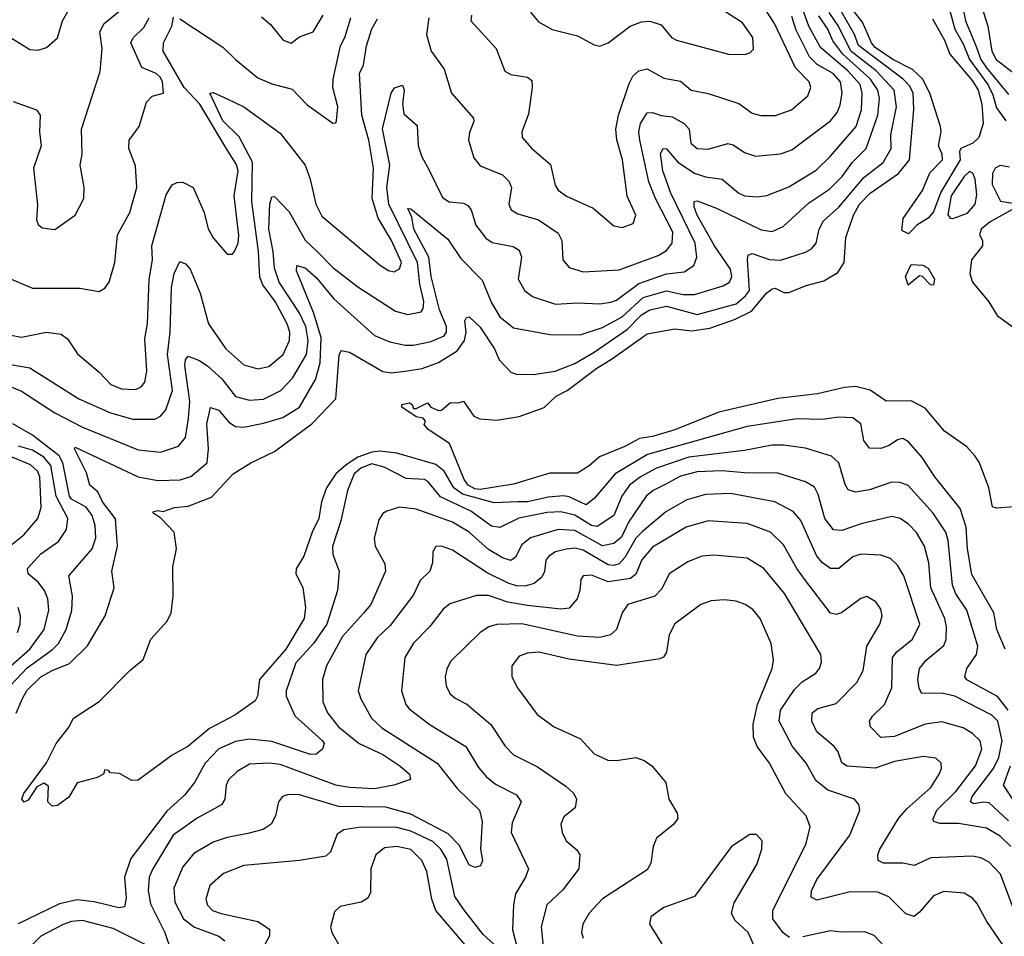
# Model space of a CAD drawing. Extents: x 1308313 to 1441400, y 959662 to 1036319.
# Tile 239 of 256: x 1332289 to 1335830, y 1021562 to 1024859. Entities that reach past the tile are written whole.
import ezdxf

# ---------------------------------------------------------------- set-up
doc = ezdxf.new("R2010")
doc.units = 0

msp = doc.modelspace()

# ---------------------------------------------------------------- linework, layer by layer
at = {"layer": '0CON10XD'}
for points in [[(1334125.6, 1024885.6), (1334155, 1024850.8), (1334203.8, 1024823.8), (1334295, 1024801.1), (1334355, 1024768), (1334375, 1024764), (1334405, 1024775.8), (1334484.2, 1024835), (1334525, 1024850.7), (1334555, 1024853.8), (1334595, 1024840), (1334632.9, 1024795), (1334651.2, 1024785), (1334837.5, 1024735), (1334896.4, 1024733.6), (1334915, 1024740), (1334927.2, 1024752.8), (1334925.4, 1024795), (1334887.9, 1024847.9), (1334595, 1025038.1)], [(1332166, 1023575), (1332295, 1023523.1), (1332414.7, 1023444.7), (1332515, 1023393), (1332715, 1023311.8), (1332795, 1023303.5), (1332859.2, 1023325), (1332885, 1023355.8), (1332896.3, 1023423.7), (1332900.4, 1023485), (1332882.4, 1023615), (1332885.3, 1023634.7), (1332895, 1023648.1), (1332935, 1023633.4), (1332965, 1023612.2), (1333015, 1023566.5), (1333065, 1023502.9), (1333115, 1023489.7), (1333165, 1023493.6), (1333227.5, 1023525), (1333270.1, 1023569.9), (1333319.5, 1023655), (1333326.6, 1023705), (1333317.1, 1023755), (1333293.7, 1023805), (1333222.3, 1023915), (1333204.7, 1023964.7), (1333200.7, 1024025), (1333184.9, 1024105), (1333188.3, 1024195), (1333195, 1024222), (1333205, 1024223.1), (1333257.3, 1024167.3), (1333315, 1024066.2), (1333361.5, 1024021.5), (1333415, 1023967.2), (1333505, 1023898.4), (1333640.6, 1023810.6), (1333685, 1023798), (1333732, 1023808), (1333739.6, 1023820.4), (1333741.7, 1023845), (1333727.5, 1023907.5), (1333719.8, 1023985), (1333616.4, 1024195), (1333608.4, 1024255), (1333619.2, 1024335), (1333593.4, 1024466.6), (1333624.5, 1024595), (1333636.4, 1024613.6), (1333665, 1024623.3), (1333671.5, 1024605), (1333665.4, 1024555), (1333670.5, 1024520.5), (1333718.1, 1024478.1), (1333722, 1024405), (1333734.6, 1024365), (1333760.1, 1024320.1), (1333808.9, 1024218.9), (1333833.7, 1024203.7), (1333885, 1024198.8), (1333900.2, 1024190.2), (1333911.8, 1024175), (1333929.6, 1024119.6), (1333965, 1024072.7), (1333987.4, 1024057.4), (1334062.9, 1024042.9), (1334085, 1024029.4), (1334092.7, 1024005), (1334081.6, 1023925), (1334105, 1023883.3), (1334135, 1023861.5), (1334215.8, 1023835.8), (1334295, 1023840.5), (1334375, 1023836.8), (1334415, 1023842.1), (1334435, 1023850.3), (1334515, 1023909.5), (1334614.8, 1023944.8), (1334678.5, 1023951.5), (1334713.2, 1023975), (1334724.3, 1024005), (1334717.4, 1024055), (1334630.2, 1024235), (1334601.4, 1024315), (1334592.8, 1024377.2), (1334602.9, 1024395), (1334615, 1024394.2), (1334655, 1024346.5), (1334715, 1024307.1), (1334755, 1024293.8), (1334815.2, 1024285.2), (1334875, 1024234.6), (1334895, 1024225.4), (1334942.1, 1024222.1), (1334975, 1024226.7), (1335055, 1024257.6), (1335153.1, 1024316.9), (1335203.6, 1024366.4), (1335296.4, 1024475), (1335316.5, 1024535), (1335318.2, 1024595), (1335311.5, 1024625), (1335266.6, 1024675), (1335168.5, 1024758.5), (1335126.7, 1024835), (1335097.6, 1024915)], [(1335865, 1023106.2), (1335801.2, 1023101.2), (1335787, 1023107), (1335773.9, 1023175), (1335740, 1023265), (1335725, 1023288.6), (1335695, 1023322.9), (1335615, 1023378.6), (1335545, 1023460.9), (1335495, 1023487.3), (1335405, 1023486.7), (1335346.7, 1023526.7), (1335295, 1023539.5), (1335255, 1023536.2), (1335157.5, 1023512.5), (1335015, 1023495.6), (1334803.4, 1023446.6), (1334645, 1023383.1), (1334565, 1023359.6), (1334517.7, 1023352.3), (1334465, 1023323.7), (1334373.7, 1023286.3), (1334336.1, 1023253.9), (1334295, 1023227.5), (1334195, 1023227.9), (1334065, 1023188.6), (1333945, 1023168.8), (1333925, 1023170.9), (1333901.7, 1023185), (1333886.7, 1023205), (1333834.5, 1023334.5), (1333757.5, 1023385), (1333743, 1023403), (1333747.5, 1023415), (1333740, 1023425), (1333715, 1023430), (1333663.3, 1023465), (1333663.3, 1023475), (1333690.5, 1023480.5), (1333700, 1023475), (1333705, 1023460), (1333715, 1023460), (1333755, 1023480), (1333767.5, 1023465), (1333795, 1023452.5), (1333806.1, 1023453.9), (1333838.3, 1023481.7), (1333865, 1023480), (1333885, 1023486.7), (1333922.2, 1023432.2), (1333943.3, 1023423.3), (1334005, 1023418.5), (1334085, 1023431.3), (1334175, 1023463.3), (1334218, 1023505), (1334258, 1023525), (1334363.8, 1023605), (1334420.1, 1023639.9), (1334545, 1023729.2), (1334645, 1023746.2), (1334705, 1023739.7), (1334770.3, 1023749.7), (1334859.3, 1023780.7), (1334919.9, 1023810.1), (1334975, 1023876.2), (1334995, 1023891.1), (1335005, 1023892.7), (1335037.1, 1023877.1), (1335055, 1023877.5), (1335117.2, 1023902.8), (1335180.6, 1023919.4), (1335230.9, 1023949.1), (1335253.9, 1023985), (1335259.6, 1024075), (1335287.2, 1024155), (1335309.2, 1024195), (1335346.7, 1024235), (1335449.6, 1024305), (1335488.4, 1024355), (1335504.1, 1024535.9), (1335501.6, 1024595), (1335489.5, 1024619.5), (1335466.4, 1024645), (1335305, 1024765.6), (1335290.3, 1024805), (1335229, 1024915)], [(1333912.9, 1024875), (1333911.5, 1024855), (1334002.7, 1024755), (1334033.9, 1024673.9), (1334055, 1024661.5), (1334115, 1024651.8), (1334130.2, 1024640.2), (1334132.1, 1024615), (1334118.7, 1024518.7), (1334094.5, 1024455), (1334095.5, 1024435), (1334130, 1024395), (1334198, 1024338), (1334214, 1024264), (1334225, 1024245.6), (1334255, 1024223.8), (1334351.1, 1024181.1), (1334425, 1024117.5), (1334455, 1024111.1), (1334494.4, 1024125.6), (1334504.4, 1024155), (1334473.4, 1024223.4), (1334456.8, 1024355), (1334436.1, 1024426.1), (1334432.5, 1024465), (1334442.4, 1024515), (1334480.5, 1024629.5), (1334494.1, 1024655), (1334515, 1024674.6), (1334545, 1024681.8), (1334605, 1024648), (1334665, 1024637.1), (1334704, 1024605), (1334765, 1024593.2), (1334875, 1024557.1), (1334922.5, 1024522.5), (1334954.1, 1024514.1), (1335006.5, 1024513.5), (1335064.3, 1024535), (1335122.7, 1024585), (1335133.9, 1024615), (1335127.3, 1024635), (1335078.4, 1024685), (1335003.6, 1024845), (1334952.9, 1024922.9)], [(1335675.6, 1024925.6), (1335690.5, 1024855), (1335728.3, 1024761.7), (1335744.9, 1024715), (1335765, 1024686.1), (1335845, 1024589.5)], [(1335739.3, 1024935), (1335770.2, 1024835), (1335784.9, 1024745), (1335800.5, 1024715), (1335894, 1024644)], [(1332255.2, 1024795.2), (1332325, 1024751.5), (1332355, 1024749.5), (1332385, 1024758.9), (1332425, 1024794), (1332443.1, 1024855), (1332462, 1024888)], [(1332265, 1024564.6), (1332348.8, 1024535), (1332362.2, 1024515), (1332360, 1024455), (1332365.7, 1024405), (1332338.1, 1024325), (1332353.2, 1024193.2), (1332348.8, 1024138.8), (1332355, 1024122.5), (1332369.5, 1024109.5), (1332415, 1024104), (1332488.6, 1024155), (1332518.9, 1024215), (1332520.6, 1024255), (1332505.7, 1024335), (1332513.3, 1024375), (1332510.5, 1024465), (1332578, 1024672), (1332584.7, 1024755), (1332576.6, 1024815), (1332592.5, 1024845), (1332645, 1024888.4)], [(1332275.8, 1022364.2), (1332297.6, 1022415), (1332314.2, 1022445.8), (1332364.7, 1022495), (1332405, 1022518.3), (1332467.4, 1022542.6), (1332532.9, 1022607.1), (1332595.7, 1022715), (1332628.5, 1022815), (1332620, 1022875), (1332640.6, 1022965), (1332633.3, 1023063.3), (1332586.1, 1023125), (1332569.9, 1023159.9), (1332541.4, 1023185), (1332528.6, 1023228.6), (1332485.8, 1023315), (1332488.3, 1023321.7), (1332715, 1023214.3), (1332785, 1023201.1), (1332865.8, 1023204.2), (1332904.6, 1023215.4), (1332962.5, 1023265), (1332967.5, 1023315), (1332961.6, 1023405), (1332975, 1023464), (1333005, 1023454.7), (1333041.1, 1023411.1), (1333065, 1023395.2), (1333095, 1023393), (1333165, 1023406.9), (1333235, 1023427.6), (1333294.6, 1023465), (1333352.3, 1023565), (1333369.7, 1023625), (1333372.9, 1023715), (1333344.9, 1023804.9), (1333284.6, 1023955), (1333285.8, 1023974.2), (1333315, 1023965.9), (1333355, 1023931.1), (1333418.2, 1023855), (1333565, 1023722.5), (1333620.1, 1023700.1), (1333675, 1023688.1), (1333705, 1023688.1), (1333768.8, 1023701.2), (1333815, 1023721.2), (1333823.5, 1023735), (1333823.2, 1023755), (1333798.5, 1023815), (1333768.2, 1023935), (1333759.5, 1024005), (1333706.4, 1024105), (1333698.5, 1024148.5), (1333685, 1024180), (1333695, 1024178), (1333828.8, 1024068.8), (1333875, 1024000.3), (1333951.9, 1023921.9), (1333985, 1023840), (1334015, 1023790.4), (1334065, 1023750.9), (1334195, 1023726.4), (1334304, 1023725), (1334385, 1023751.7), (1334455, 1023790.4), (1334530.9, 1023859.1), (1334615, 1023883.7), (1334675, 1023870.8), (1334715, 1023870.8), (1334818.5, 1023901.5), (1334841.5, 1023915), (1334850, 1023935), (1334845, 1023961.5), (1334787.1, 1024045), (1334725.2, 1024155), (1334714.8, 1024185.2), (1334714.7, 1024205.3), (1334725, 1024206.7), (1334795, 1024180.7), (1334955, 1024102.9), (1334995, 1024097.2), (1335034.4, 1024115), (1335125, 1024199.2), (1335201.2, 1024248.8), (1335246.7, 1024295), (1335283.4, 1024346.5), (1335332.7, 1024395), (1335375.2, 1024515), (1335381, 1024575), (1335374.3, 1024605.7), (1335348.7, 1024645), (1335248.5, 1024735), (1335212.5, 1024782.5), (1335195.3, 1024825), (1335162.7, 1024872.7)], [(1335832.3, 1022595), (1335802.9, 1022665), (1335791.6, 1022725), (1335713.4, 1022863.4), (1335696.7, 1022955), (1335692.9, 1023032.9), (1335671.1, 1023101.1), (1335580, 1023215), (1335534.5, 1023284.5), (1335485, 1023340.6), (1335465, 1023352.5), (1335445, 1023347.9), (1335415, 1023327.5), (1335385, 1023316.2), (1335345, 1023318.1), (1335324.6, 1023345), (1335313.1, 1023405), (1335285, 1023427.1), (1335235, 1023428.8), (1335175, 1023420.3), (1335085, 1023423), (1334905, 1023396), (1334546.8, 1023295), (1334429.7, 1023225), (1334355, 1023136.8), (1334325.7, 1023114.3), (1334265, 1023142.4), (1334245, 1023145.9), (1334189.1, 1023140.9), (1334115, 1023124.6), (1334080, 1023125), (1333995, 1023121), (1333881.6, 1023151.6), (1333849.9, 1023175), (1333814.6, 1023234.6), (1333785, 1023259.1), (1333645, 1023299.4), (1333585, 1023306.5), (1333555, 1023303.7), (1333505, 1023285.1), (1333462.4, 1023257.6), (1333425.5, 1023225), (1333392.1, 1023175), (1333374.5, 1023125), (1333364.8, 1023065), (1333340.4, 1023015), (1333310.9, 1022929.1), (1333283.5, 1022883.5), (1333281.4, 1022865), (1333306.3, 1022816.3), (1333316.2, 1022745), (1333312.1, 1022705), (1333245.6, 1022595), (1333150.8, 1022485), (1333144.4, 1022425), (1333135, 1022409.2), (1333062.8, 1022357.2), (1332971.1, 1022308.9), (1332893.1, 1022245), (1332837.1, 1022212.9), (1332715, 1022123.3), (1332692, 1022122), (1332647, 1022147), (1332615, 1022150), (1332608.3, 1022158.3), (1332595, 1022160), (1332590, 1022145), (1332567, 1022133), (1332495.7, 1022114.3), (1332465, 1022062.5), (1332425, 1022032.5), (1332405, 1022030), (1332390, 1022045), (1332391.7, 1022101.7), (1332375, 1022112.5), (1332350.5, 1022099.5), (1332319.1, 1022050.9), (1332305, 1022043.8), (1332296, 1022055), (1332303.5, 1022075), (1332385, 1022186.2), (1332420, 1022255), (1332466.2, 1022315), (1332481.2, 1022345), (1332574.2, 1022405.8), (1332685, 1022517.5), (1332733, 1022557), (1332760.8, 1022630.8), (1332818.6, 1022695), (1332833.1, 1022725), (1332840, 1022785), (1332839.5, 1022890.5), (1332852, 1022955), (1332844.3, 1023015), (1332795.9, 1023065.9), (1332767.5, 1023085), (1332770.7, 1023089.3), (1332785, 1023093.3), (1332805, 1023089.2), (1332845.7, 1023104.3), (1332895, 1023109.5), (1332978.3, 1023141.7), (1333056, 1023225), (1333120, 1023265), (1333205, 1023306), (1333339.6, 1023405), (1333425.9, 1023495), (1333437.8, 1023652.2), (1333445, 1023668.6), (1333475, 1023662.5), (1333595, 1023593.2), (1333625, 1023588.4), (1333675, 1023594.8), (1333735.7, 1023604.3), (1333795, 1023625.6), (1333861.8, 1023668.2), (1333888.3, 1023705), (1333894.8, 1023735), (1333889.5, 1023775), (1333895, 1023787.5), (1333905, 1023790), (1333945, 1023752.5), (1333995.7, 1023675), (1334012.7, 1023635), (1334055, 1023590.9), (1334075, 1023583.9), (1334135, 1023582.4), (1334214.2, 1023595), (1334285, 1023621.6), (1334355, 1023662.5), (1334474.6, 1023745.4), (1334525, 1023797.2), (1334555, 1023814.5), (1334615, 1023828.4), (1334725, 1023798.4), (1334865, 1023836.5), (1334899.2, 1023865), (1334913.1, 1023885), (1334906.5, 1023995), (1334908.8, 1024011.2), (1334922.7, 1024017.3), (1334985, 1023996.5), (1335025, 1023993.9), (1335115, 1024022.7), (1335136.5, 1024035), (1335153.6, 1024055), (1335163.5, 1024105), (1335179.3, 1024135), (1335235, 1024184.8), (1335325, 1024291.1), (1335393.8, 1024345), (1335422.5, 1024395), (1335421.9, 1024445), (1335441.9, 1024545), (1335434, 1024605), (1335369, 1024675), (1335277.5, 1024745), (1335233.6, 1024835), (1335199.4, 1024885)], [(1333158.6, 1024868.6), (1333191.1, 1024841.1), (1333235.7, 1024785), (1333265, 1024774.5), (1333295, 1024796.5), (1333344.4, 1024815), (1333380.3, 1024875)], [(1335571.8, 1024861.8), (1335614.5, 1024784.5), (1335634.2, 1024735), (1335715, 1024638.6), (1335735.5, 1024605), (1335748.8, 1024555), (1335753.8, 1024485), (1335738, 1024435), (1335716, 1024414), (1335673.5, 1024395), (1335668.1, 1024385), (1335670.3, 1024355), (1335601.7, 1024238.3), (1335575, 1024167.9), (1335555.5, 1024145), (1335515, 1024120), (1335495, 1024098.1), (1335485, 1024088.9), (1335460.6, 1024100.6), (1335466.4, 1024143.6), (1335535.8, 1024244.2), (1335562.2, 1024307.8), (1335607.3, 1024355), (1335606.5, 1024375), (1335592.7, 1024405), (1335602.7, 1024455), (1335599.6, 1024475), (1335561.2, 1024595), (1335535.6, 1024645.6), (1335500, 1024680), (1335428.8, 1024715), (1335365, 1024759.1), (1335352.1, 1024775), (1335319.8, 1024849.8), (1335283.8, 1024895)], [(1335632.7, 1024895), (1335651.1, 1024825), (1335682, 1024772), (1335704.3, 1024715), (1335770.5, 1024625), (1335788.7, 1024588.7), (1335802, 1024542), (1335834.6, 1024494.6)], [(1332206.4, 1023946.4), (1332335, 1023892.7), (1332505, 1023892.7), (1332575, 1023880.6), (1332595, 1023892.5), (1332610.6, 1023915), (1332631.2, 1023985), (1332640.7, 1024085), (1332685.2, 1024164.8), (1332709.6, 1024255), (1332705, 1024332.5), (1332680.8, 1024395), (1332682.1, 1024425), (1332718.5, 1024475), (1332745, 1024562.5), (1332765, 1024584.2), (1332806.2, 1024595), (1332802.5, 1024635), (1332795, 1024650.6), (1332778.9, 1024665), (1332727.3, 1024687.3), (1332688.2, 1024775), (1332696.6, 1024793.4), (1332735, 1024830.5), (1332753.7, 1024865)], [(1332251.2, 1023725), (1332295, 1023716.8), (1332384.7, 1023734.7), (1332437.7, 1023727.7), (1332460.9, 1023710.9), (1332496.5, 1023656.5), (1332575, 1023590.6), (1332616.3, 1023546.3), (1332655, 1023530.8), (1332705, 1023529.1), (1332725, 1023537.9), (1332739.2, 1023555), (1332746.4, 1023595), (1332738.1, 1023711.9), (1332747.8, 1023765), (1332754.7, 1023924.7), (1332765.7, 1023995), (1332764.3, 1024045.7), (1332815, 1024229.2), (1332837.1, 1024265), (1332855, 1024273.6), (1332875, 1024274.5), (1332912.9, 1024255), (1332951.8, 1024165), (1332966.7, 1024106.7), (1332985, 1024074), (1333035, 1024015.8), (1333054.4, 1024015.6), (1333061.1, 1024025), (1333073.8, 1024055), (1333077.3, 1024082.7), (1333060, 1024225), (1333074, 1024315), (1333068.3, 1024338.3), (1333035, 1024390.8), (1332937, 1024555), (1332879.6, 1024615), (1332805.2, 1024745), (1332805.9, 1024775), (1332836, 1024835), (1332841.8, 1024868.2)], [(1332255, 1023618.6), (1332325, 1023606.9), (1332501.8, 1023495), (1332615, 1023445.2), (1332695, 1023421.4), (1332775, 1023422.2), (1332795, 1023433.1), (1332814, 1023456), (1332838.3, 1023525), (1332820.2, 1023655), (1332829.4, 1023735), (1332834.8, 1023895), (1332844.3, 1023945.7), (1332865, 1023989.2), (1332885, 1023980.6), (1332901.9, 1023961.9), (1332937.2, 1023875), (1332968.2, 1023765), (1333029.6, 1023675), (1333095, 1023617.5), (1333145, 1023603.3), (1333185, 1023611.3), (1333235.8, 1023655), (1333258.4, 1023705), (1333260, 1023735), (1333250.8, 1023765), (1333207.4, 1023845), (1333162.8, 1023905), (1333152.5, 1023932.5), (1333147, 1024025), (1333123.2, 1024205), (1333126.1, 1024346.1), (1333077.5, 1024437.5), (1333018.8, 1024495), (1332972.2, 1024595), (1332985, 1024597.1), (1333034.2, 1024574.2), (1333095, 1024545.4), (1333225, 1024450), (1333314.7, 1024335), (1333333.5, 1024285), (1333354.2, 1024195), (1333375, 1024152.1), (1333586.7, 1023975), (1333615, 1023956.5), (1333635, 1023951.5), (1333655, 1023963.1), (1333661.3, 1023985), (1333625.2, 1024065), (1333577.8, 1024145), (1333555.8, 1024215), (1333561.1, 1024325), (1333544.3, 1024425), (1333519.1, 1024515), (1333511, 1024665), (1333524.8, 1024695.2), (1333535.7, 1024765), (1333555, 1024825.6), (1333575, 1024862.2)], [(1332865, 1024862.2), (1333019.6, 1024759.6), (1333064.4, 1024715), (1333145, 1024650), (1333195, 1024627.5), (1333268.8, 1024608.8), (1333322.9, 1024552.9), (1333415, 1024486.2), (1333425, 1024487.5), (1333428, 1024495), (1333432.5, 1024545), (1333415.3, 1024615.3), (1333415.9, 1024645), (1333441.9, 1024765), (1333457.9, 1024795), (1333479.3, 1024865)], [(1333759.6, 1024865), (1333751.8, 1024805), (1333768.1, 1024745), (1333815, 1024681.2), (1333841.8, 1024595), (1333920.6, 1024505), (1333922.3, 1024492.3), (1333906.7, 1024453.3), (1333902.7, 1024425), (1333921.5, 1024361.5), (1333945, 1024333.5), (1334025, 1024300.9), (1334047.7, 1024277.7), (1334056.8, 1024255), (1334047.5, 1024195), (1334055.6, 1024175), (1334080.6, 1024160.6), (1334155, 1024138.9), (1334225, 1024090.6), (1334237.9, 1024065), (1334242.5, 1023995), (1334265, 1023966.9), (1334315, 1023951.2), (1334445, 1023959.4), (1334585, 1024010), (1334615, 1024028.5), (1334635.2, 1024054.8), (1334637.6, 1024095), (1334575.1, 1024215.1), (1334551, 1024275), (1334518.3, 1024425), (1334515.6, 1024455), (1334521.1, 1024485), (1334545, 1024523.5), (1334565, 1024524.6), (1334595, 1024513.5), (1334635, 1024509.6), (1334678.6, 1024485), (1334696.2, 1024465), (1334702.5, 1024415), (1334725, 1024395.3), (1334765, 1024392.9), (1334835, 1024413.9), (1334855, 1024408.5), (1334895, 1024380.8), (1334935, 1024367.5), (1335025, 1024376), (1335065, 1024390), (1335204.6, 1024495), (1335228.2, 1024525), (1335238.8, 1024551.2), (1335246.1, 1024596.1), (1335240.2, 1024635), (1335214.3, 1024665), (1335157, 1024697), (1335128.5, 1024725), (1335080.8, 1024820.8), (1335065, 1024870.3)], [(1335645, 1024143.3), (1335696.8, 1024163.2), (1335725.4, 1024194.6), (1335731, 1024229), (1335724.6, 1024285), (1335716.1, 1024306.1), (1335705, 1024312.2), (1335685, 1024294.8), (1335638.6, 1024225), (1335627, 1024157), (1335634.8, 1024144.8), (1335645, 1024143.3)], [(1335848.6, 1024328.6), (1335815, 1024334), (1335797, 1024325), (1335786.9, 1024305), (1335785.7, 1024265.7), (1335816.4, 1024206.4), (1335875.8, 1024195.8)], [(1335876, 1024185), (1335778.8, 1024131.2), (1335746.5, 1024105), (1335740.8, 1024085), (1335751.2, 1024065), (1335751.2, 1024045), (1335711.4, 1023995), (1335705.6, 1023945), (1335715.6, 1023915), (1335774.1, 1023844.1), (1335803.8, 1023795), (1335857.7, 1023755)], [(1335483.3, 1023903.3), (1335474.5, 1023935), (1335495, 1023977.6), (1335536.1, 1023976.1), (1335555.3, 1023965.3), (1335578.9, 1023925), (1335575, 1023904.3), (1335564.5, 1023904.5), (1335535.5, 1023935.5), (1335525, 1023936.9), (1335483.3, 1023903.3)], [(1332255, 1022463.9), (1332315, 1022526.9), (1332406.7, 1022593.3), (1332427.6, 1022615), (1332456.3, 1022665), (1332476.2, 1022733.8), (1332478.6, 1022785), (1332465, 1022858.8), (1332549.2, 1022955), (1332562.1, 1022995), (1332559.9, 1023039.9), (1332548.7, 1023075), (1332527.1, 1023105), (1332475, 1023134.2), (1332467.4, 1023145), (1332444, 1023265), (1332430.3, 1023290.3), (1332335, 1023364.5), (1332263.6, 1023405)], [(1332245, 1022524.2), (1332325, 1022594.8), (1332376.5, 1022665), (1332393.8, 1022735), (1332389.5, 1022775), (1332378.2, 1022805), (1332355.3, 1022835), (1332319.1, 1022865), (1332317.1, 1022885), (1332365, 1022937.8), (1332428.3, 1022981.7), (1332456.5, 1023025), (1332461.8, 1023065), (1332419.2, 1023145), (1332400.6, 1023255), (1332375.5, 1023285), (1332335, 1023310.9), (1332284, 1023325)], [(1335843.6, 1022375), (1335805, 1022423.8), (1335695, 1022484.7), (1335687.1, 1022495), (1335695.3, 1022525), (1335729.4, 1022575), (1335734.7, 1022605), (1335694.3, 1022735), (1335655, 1022793.8), (1335643, 1022825), (1335627.4, 1022985), (1335618.9, 1023015), (1335573.6, 1023083.6), (1335483.8, 1023183.8), (1335455, 1023193.9), (1335425, 1023195.4), (1335345, 1023168.2), (1335295, 1023159.2), (1335268.2, 1023168.2), (1335256.8, 1023186.8), (1335234.3, 1023264.3), (1335208.5, 1023288.5), (1335115, 1023318), (1335035, 1023328.9), (1334995, 1023328.3), (1334895, 1023309.4), (1334695, 1023284.9), (1334578.5, 1023245), (1334521.2, 1023215), (1334481.1, 1023185), (1334454.1, 1023145), (1334424.9, 1023075.1), (1334365, 1023036.3), (1334345, 1023039.7), (1334285, 1023076.5), (1334235, 1023088.7), (1334185, 1023085.8), (1334083.8, 1023066.2), (1334015, 1023031.9), (1333985, 1023036.5), (1333946.2, 1023066.2), (1333910.7, 1023090.7), (1333802.4, 1023142.4), (1333758.8, 1023195), (1333744.3, 1023204.3), (1333678.1, 1023208.1), (1333599, 1023249), (1333555, 1023261.4), (1333515.2, 1023245), (1333492.1, 1023225), (1333467.4, 1023165), (1333443.6, 1023056.4), (1333414, 1022964), (1333414.6, 1022935), (1333438.1, 1022875), (1333431.8, 1022805), (1333393.2, 1022685), (1333345.6, 1022614.4), (1333282, 1022545), (1333246.9, 1022445), (1333247.2, 1022425), (1333277.9, 1022355), (1333377.1, 1022265), (1333383.5, 1022255), (1333377.1, 1022235), (1333355, 1022216.5), (1333335, 1022216), (1333195, 1022262.8), (1333115, 1022270.9), (1333065, 1022262.3), (1333005, 1022235.7), (1332955.2, 1022185), (1332917.3, 1022115), (1332881, 1022069), (1332817.7, 1022012.3), (1332688.5, 1021841.5), (1332666.1, 1021775), (1332671, 1021699), (1332665, 1021667.5), (1332645, 1021663.6), (1332556.1, 1021686.1), (1332495, 1021693.5), (1332431.3, 1021678.7), (1332282.9, 1021607.1)], [(1332164.6, 1022895), (1332303.7, 1023006.3), (1332353.3, 1023065), (1332365.7, 1023104.3), (1332361.3, 1023215), (1332352.7, 1023235), (1332327.6, 1023257.6), (1332205, 1023308.5)], [(1335845, 1021977.5), (1335775, 1022041.9), (1335755, 1022044.8), (1335718.5, 1022038.5), (1335708.5, 1022045), (1335714.3, 1022065), (1335790.5, 1022165), (1335809.7, 1022205), (1335822.1, 1022265), (1335805.8, 1022335), (1335785, 1022357.4), (1335651.1, 1022425), (1335605, 1022436.3), (1335532.5, 1022435), (1335523.1, 1022453.1), (1335518.7, 1022485), (1335524.1, 1022525), (1335549.2, 1022555), (1335612.6, 1022607.4), (1335620.9, 1022629.1), (1335621.7, 1022675), (1335615.2, 1022705), (1335564.8, 1022815), (1335558.5, 1022905), (1335542.6, 1022965), (1335514.1, 1023014.1), (1335485, 1023044.7), (1335455, 1023064.7), (1335425, 1023071.8), (1335315, 1023045.8), (1335245, 1023021.6), (1335215, 1023023.9), (1335184.3, 1023065), (1335160.7, 1023150.7), (1335146.7, 1023176.7), (1335115, 1023196.9), (1335015, 1023227.2), (1334895, 1023228.5), (1334815, 1023236.2), (1334725, 1023232.3), (1334665, 1023216.8), (1334612.1, 1023187.9), (1334566.9, 1023165), (1334542.2, 1023145), (1334478.5, 1023051.5), (1334452.7, 1022997.3), (1334425, 1022974.8), (1334384.3, 1022965.7), (1334285, 1023020.9), (1334224.8, 1023024.8), (1334125.2, 1022994.8), (1334095, 1022969.7), (1334072.2, 1022925), (1334055, 1022913.6), (1334025, 1022923.2), (1333975, 1022953.5), (1333905, 1023015.7), (1333845, 1023051.7), (1333715, 1023098.4), (1333655, 1023105.2), (1333608.9, 1023091.1), (1333595, 1023083.1), (1333580.8, 1023059.2), (1333563.7, 1022993.7), (1333567.1, 1022965), (1333601.3, 1022901.3), (1333604.6, 1022875), (1333551.9, 1022755), (1333525, 1022723.7), (1333449.5, 1022640.5), (1333392.4, 1022535), (1333377.2, 1022485), (1333378.9, 1022405), (1333396.1, 1022365), (1333435.4, 1022315), (1333509.1, 1022255), (1333595, 1022216.1), (1333656.3, 1022175), (1333690.4, 1022145), (1333694.3, 1022125.7), (1333634.6, 1022105.4), (1333565, 1022092.5), (1333475, 1022096.5), (1333425, 1022105.7), (1333225, 1022179.8), (1333185, 1022184.8), (1333115, 1022180.5), (1333070.9, 1022155), (1333040, 1022125), (1333031.2, 1022105), (1333026.4, 1022055), (1333014.4, 1022035), (1332926.9, 1021986.9), (1332840, 1021925), (1332767, 1021805), (1332754.8, 1021775), (1332750.7, 1021725), (1332759, 1021679), (1332810.4, 1021575), (1332834, 1021505)], [(1335852.7, 1021885), (1335815, 1021921.7), (1335765, 1021951.1), (1335665, 1021967.2), (1335598, 1021968), (1335576, 1021975), (1335572.1, 1021982.1), (1335586.7, 1022015), (1335655, 1022083), (1335725.6, 1022175), (1335749.3, 1022235), (1335742.3, 1022265), (1335715, 1022291.5), (1335681.1, 1022311.1), (1335605, 1022332.9), (1335545, 1022324.3), (1335435, 1022280), (1335385, 1022276.5), (1335348.1, 1022315), (1335344.4, 1022335), (1335356, 1022354), (1335398.4, 1022395), (1335424.8, 1022455.2), (1335428.1, 1022565), (1335443.1, 1022585), (1335499.7, 1022630.3), (1335525.8, 1022685), (1335468.5, 1022858.5), (1335445, 1022896.9), (1335420.2, 1022920.2), (1335385, 1022932.5), (1335314.2, 1022935.8), (1335285, 1022926.1), (1335235, 1022884.6), (1335205, 1022884.6), (1335175.2, 1022905.2), (1335155, 1022928.8), (1335097.8, 1023057.8), (1335070, 1023090), (1335004.4, 1023124.4), (1334845, 1023154.3), (1334755, 1023151), (1334688.1, 1023131.9), (1334612, 1023088), (1334527, 1023017)], [(1335872.5, 1021635), (1335815.8, 1021785), (1335775, 1021828.7), (1335745, 1021844), (1335715, 1021849.7), (1335565, 1021844.1), (1335505, 1021816.2), (1335465, 1021825.4), (1335395.4, 1021825.4), (1335375.7, 1021835), (1335374.4, 1021854.4), (1335382.1, 1021875), (1335449.7, 1021985), (1335479.4, 1022020.6), (1335565, 1022096.4), (1335595.4, 1022145), (1335603.5, 1022165), (1335603.1, 1022185), (1335582.8, 1022202.8), (1335538.1, 1022208.1), (1335435, 1022191.1), (1335365, 1022167), (1335265, 1022174.1), (1335245.3, 1022185.3), (1335231.8, 1022225), (1335218.2, 1022245), (1335155, 1022296.9), (1335137.1, 1022335), (1335138.9, 1022365), (1335158.5, 1022381.5), (1335225, 1022398.9), (1335299.6, 1022475), (1335322.2, 1022517.8), (1335335, 1022605.8), (1335381.8, 1022685), (1335390.4, 1022715), (1335385, 1022738), (1335367.8, 1022765), (1335335, 1022784.3), (1335313.3, 1022776.7), (1335244, 1022725), (1335225, 1022719.6), (1335205, 1022723.8), (1335115, 1022841.8), (1335083.2, 1022885), (1335035, 1022970), (1334988.5, 1023015), (1334905, 1023046.9), (1334765, 1023056.2), (1334685, 1023033.1), (1334565, 1022961.8), (1334525.6, 1022915.6), (1334505, 1022864.7), (1334485, 1022848.3), (1334405, 1022837.1), (1334345, 1022860.9), (1334315, 1022858.1), (1334306.5, 1022845), (1334303.1, 1022805), (1334292.9, 1022775), (1334265, 1022742.1), (1334235, 1022739), (1334115, 1022751.7), (1334043.8, 1022763.8), (1333975, 1022787), (1333931.9, 1022788.1), (1333835, 1022757.9), (1333811.3, 1022738.7), (1333764, 1022676), (1333705, 1022616.4), (1333673.2, 1022565), (1333662.3, 1022445), (1333677.7, 1022395), (1333689.5, 1022379.5), (1333765, 1022322.5), (1333893.6, 1022245), (1333938.6, 1022168.6), (1333966, 1022136), (1333999.3, 1022109.3), (1334075, 1022070.9), (1334091.8, 1022045), (1334059.6, 1021970.4), (1334056.7, 1021935), (1334118.2, 1021805), (1334107.9, 1021775), (1334071.8, 1021715), (1334064.8, 1021675), (1334060.7, 1021585), (1334078.9, 1021515)], [(1334527, 1023017), (1334505, 1022994.3), (1334465, 1022923.7), (1334445, 1022901.7), (1334425, 1022895.2), (1334405, 1022897.7), (1334315, 1022951), (1334285, 1022958.1), (1334255.2, 1022954.8), (1334215.9, 1022944.1), (1334191.5, 1022928.5), (1334180.6, 1022915), (1334175.8, 1022874.2), (1334166.2, 1022853.8), (1334139, 1022831), (1334105, 1022820.8), (1334075, 1022821.9), (1334045, 1022832), (1333969.5, 1022869.5), (1333845, 1022950.8), (1333805, 1022965.5), (1333785.6, 1022964.4), (1333774.5, 1022945), (1333773.3, 1022905), (1333763.3, 1022875), (1333728.4, 1022841.6), (1333705, 1022789.5), (1333620.7, 1022679.3), (1333573.8, 1022635), (1333533.1, 1022575), (1333506, 1022445), (1333515, 1022415.7), (1333553.6, 1022346.4), (1333591.1, 1022311.1), (1333789.5, 1022185), (1333862.6, 1022092.6), (1333942.3, 1022015), (1333952.2, 1021975), (1333946, 1021875), (1333952.9, 1021835), (1333946.2, 1021815), (1333925, 1021809.2), (1333905, 1021819.2), (1333869.4, 1021889.4), (1333830, 1021930), (1333695, 1022000.5), (1333605, 1022026.2), (1333435, 1022028.3), (1333295, 1022070.7), (1333255, 1022072.1), (1333234.2, 1022065), (1333218.9, 1022045), (1333208.9, 1021995), (1333193.1, 1021965), (1333164, 1021946), (1333108.9, 1021931.1), (1333035, 1021917.1), (1332985, 1021900.6), (1332915, 1021860), (1332875, 1021811.5), (1332843.1, 1021735), (1332846.8, 1021685), (1332877.5, 1021625), (1332917.1, 1021595), (1333005, 1021562.7), (1333025.8, 1021545.8)], [(1335855.9, 1021485), (1335766.7, 1021615), (1335730.7, 1021680.7), (1335715, 1021698.5), (1335685, 1021717.5), (1335612.4, 1021722.4), (1335575, 1021707.9), (1335525, 1021648.9), (1335505, 1021633.6), (1335475, 1021642.7), (1335414.3, 1021704.3), (1335375, 1021720.9), (1335275, 1021721.8), (1335155, 1021692), (1335135, 1021702), (1335136.7, 1021725), (1335155, 1021765.5), (1335273.8, 1021925), (1335309.5, 1022015), (1335306.2, 1022036.2), (1335290.8, 1022055), (1335195, 1022087.9), (1335151.9, 1022121.9), (1335116.8, 1022185), (1335068.4, 1022245), (1335020, 1022335), (1335024.9, 1022375.1), (1335075, 1022448.9), (1335102.5, 1022477.5), (1335151.5, 1022508.5), (1335164.4, 1022525), (1335172.5, 1022547.5), (1335170, 1022575), (1335039.7, 1022795), (1334964.5, 1022885), (1334905, 1022921.3), (1334785, 1022933.2), (1334741.3, 1022928.7), (1334691.5, 1022908.5), (1334624.7, 1022865.3), (1334598.3, 1022811.7), (1334572.5, 1022785), (1334475.6, 1022755), (1334455.5, 1022725), (1334434.4, 1022665), (1334413.9, 1022646.1), (1334375, 1022636.9), (1334295, 1022641.7), (1334095, 1022685.2), (1334005, 1022683.2), (1333975.7, 1022675), (1333944.4, 1022655), (1333839.1, 1022550.9), (1333825, 1022523.8), (1333819.2, 1022495), (1333822.3, 1022462.3), (1333835.5, 1022435), (1333855, 1022417.9), (1333897, 1022397), (1333983.4, 1022323.4), (1334035, 1022245.6), (1334064.7, 1022214.7), (1334151.2, 1022171.2), (1334252.2, 1022102.2), (1334281.9, 1022075), (1334291.4, 1022055), (1334286.6, 1022023.4), (1334245, 1021991.4), (1334234.5, 1021965), (1334239.5, 1021935), (1334254.4, 1021905), (1334292.2, 1021872.2), (1334303.3, 1021855), (1334299.1, 1021805), (1334241.6, 1021728.4), (1334183.8, 1021675), (1334163.6, 1021596.4), (1334171.8, 1021525)], [(1335057.5, 1021557.5), (1335034, 1021574), (1334997.6, 1021625), (1334996.6, 1021655), (1335116.8, 1021895), (1335131.2, 1021955), (1335116.7, 1021995), (1335044.4, 1022074.4), (1334984.6, 1022185), (1334941.2, 1022245), (1334928.1, 1022278.1), (1334926.5, 1022325), (1334942.1, 1022395), (1334994.5, 1022524.5), (1334999.2, 1022555), (1334991.5, 1022615), (1334951.8, 1022705), (1334925, 1022736.7), (1334898, 1022755), (1334865, 1022767.3), (1334822.6, 1022772.6), (1334775, 1022768.2), (1334738, 1022755), (1334644.7, 1022685.3), (1334623.8, 1022646.2), (1334615, 1022583.8), (1334603.8, 1022566.2), (1334590.8, 1022559.2), (1334435, 1022535.3), (1334265, 1022558.4), (1334156.2, 1022583.8), (1334115, 1022580), (1334085, 1022569.4), (1334058.6, 1022535), (1334058.1, 1022495), (1334079.4, 1022455), (1334149.1, 1022359.1), (1334210.8, 1022315), (1334305, 1022271.5), (1334355, 1022218.1), (1334403.3, 1022195), (1334435, 1022193.8), (1334505, 1022204.5), (1334534.6, 1022194.6), (1334562.5, 1022175), (1334612.5, 1022115), (1334622.9, 1022055), (1334652.9, 1022005), (1334655.7, 1021985), (1334640.8, 1021965), (1334579.2, 1021915), (1334567.1, 1021885), (1334558.1, 1021825), (1334545, 1021801.4), (1334385, 1021697.1), (1334336.2, 1021645), (1334313.8, 1021605), (1334309.6, 1021575), (1334315.5, 1021555)], [(1332280.3, 1022655), (1332290.3, 1022685), (1332292, 1022715), (1332282.9, 1022745)], [(1335873.8, 1022035), (1335826.9, 1022105), (1335852.1, 1022175)], [(1334055, 1021477.8), (1333955, 1021568.8), (1333885, 1021658.8), (1333854, 1021705), (1333825, 1021839.6), (1333803.7, 1021875), (1333775, 1021903.2), (1333695, 1021939.4), (1333645, 1021953.3), (1333515.6, 1021954.4), (1333454.8, 1021945.2), (1333430.5, 1021929.5), (1333406.9, 1021865), (1333390.2, 1021849.8), (1333295, 1021834.7), (1333095, 1021815.9), (1333022, 1021788), (1332972.3, 1021745), (1332958.4, 1021695), (1332963.7, 1021673.7), (1332981.8, 1021655), (1333013.2, 1021643.2), (1333145.6, 1021615.6), (1333187.3, 1021587.3), (1333186.6, 1021563.4), (1333144.8, 1021485.3)], [(1334944.8, 1021494.8), (1334908.2, 1021575), (1334860.1, 1021620.1), (1334848.2, 1021645), (1334858, 1021682), (1334939.4, 1021820.6), (1334958.1, 1021875), (1334959.2, 1021905), (1334938.3, 1021928.3), (1334915, 1021927.5), (1334848, 1021885), (1334715.7, 1021705), (1334605, 1021665.5), (1334557.9, 1021632.1), (1334554.2, 1021605), (1334598.1, 1021535)], [(1333890.6, 1021530.6), (1333785.3, 1021655), (1333771.4, 1021695), (1333753.2, 1021795), (1333735, 1021834.4), (1333695, 1021874.1), (1333645, 1021884.3), (1333600.6, 1021879.4), (1333569.1, 1021855), (1333551.8, 1021805), (1333550.6, 1021719.4), (1333540.7, 1021699.3), (1333516.7, 1021685), (1333441.3, 1021668.7), (1333420.5, 1021649.5), (1333406.7, 1021595), (1333412.6, 1021572.6), (1333440, 1021525)], [(1332785, 1021509.6), (1332625, 1021590.1), (1332515, 1021618.4), (1332475.2, 1021614.8), (1332444.6, 1021604.6), (1332365, 1021561.9), (1332325.9, 1021524.1)], [(1335435, 1021486.5), (1335361.4, 1021565), (1335328.3, 1021578.3), (1335245, 1021576.2), (1335205, 1021581.5), (1335105, 1021559.5)]]:
    msp.add_lwpolyline(points, dxfattribs=at)

doc.saveas('drawing.dxf')
